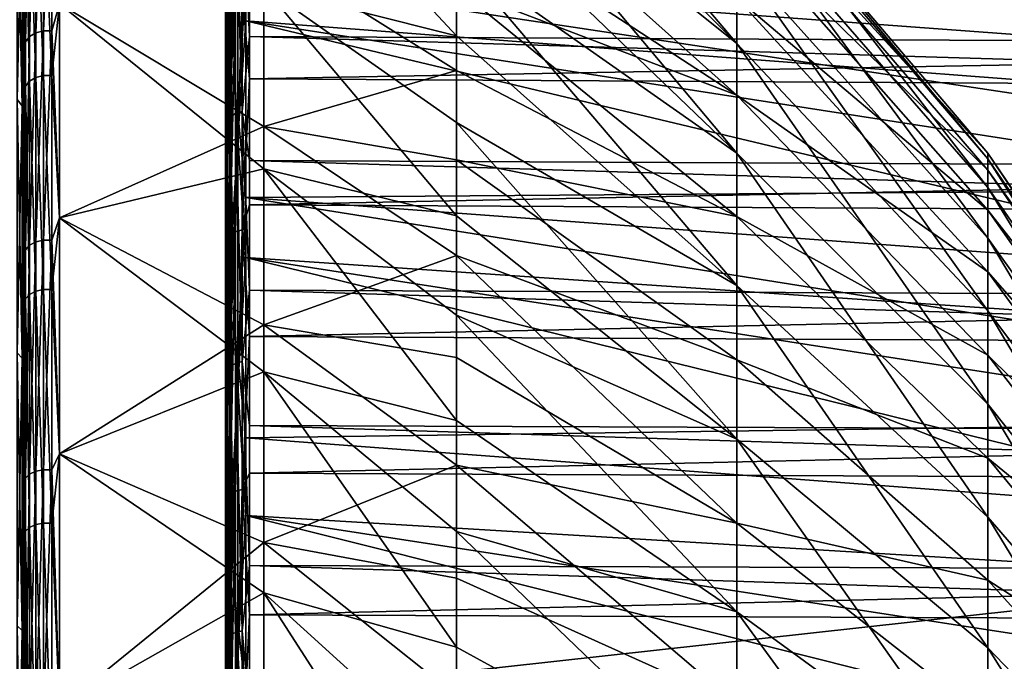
# Model space of a CAD drawing. Header units: metres. Extents: x -147 to 182, y -23 to 81.
# Tile 202 of 212: x 136.96 to 145.27, y 9.97 to 15.38. Entities that reach past the tile are written whole.
import ezdxf

# ---------------------------------------------------------------- set-up
doc = ezdxf.new("R2010")
doc.units = ezdxf.units.M
doc.layers.add('solid_ORA153_SW0001', color=7, linetype='CONTINUOUS')

msp = doc.modelspace()

# ---------------------------------------------------------------- linework, layer by layer
at = {"layer": 'solid_ORA153_SW0001'}
for points in [[(143.011002, 15.177731, -7.077492), (140.647751, 17.551817, -7.223022), (140.647751, 17.965664, -6.121536)], [(143.011002, 15.177731, -7.077492), (140.647751, 17.965664, -6.121536), (143.011002, 15.89675, -5.26761)], [(143.011002, 15.177731, -7.077492), (140.647751, 17.070509, -8.296746), (140.647751, 17.551817, -7.223022)], [(138.804688, 16.269583, 15.423388), (138.872162, 17.156389, 14.395925), (138.872162, 15.369121, 16.290319)], [(138.872162, 17.156389, 14.395925), (150.584579, 15.345614, 13.966923), (150.584579, 14.473992, 14.868303)], [(138.872162, 15.369121, 16.290319), (138.872162, 17.156389, 14.395925), (150.584579, 14.473992, 14.868303)], [(138.872162, 17.156389, 14.395925), (150.584579, 16.160673, 13.015208), (150.584579, 15.345614, 13.966923)], [(143.011002, 14.253457, -8.791663), (140.647751, 16.523594, -9.338584), (140.647751, 17.070509, -8.296746)], [(143.011002, 14.253457, -8.791663), (140.647751, 17.070509, -8.296746), (143.011002, 15.177731, -7.077492)], [(140.647751, 15.241589, -11.310716), (139.022964, 15.652446, -12.804862), (139.022964, 16.987717, -10.97183)], [(140.647751, 15.913172, -10.344529), (140.647751, 15.241589, -11.310716), (139.022964, 16.987717, -10.97183)], [(137.165878, 16.857868, 13.103252), (137.100327, 16.839174, 13.088722), (137.100327, 15.267821, 14.891813)], [(137.165878, 15.28477, 14.908344), (137.165878, 16.857868, 13.103252), (137.100327, 15.267821, 14.891813)], [(137.23558, 16.857666, 13.103095), (137.165878, 16.857868, 13.103252), (137.165878, 15.28477, 14.908344)], [(137.23558, 15.284587, 14.908165), (137.23558, 16.857666, 13.103095), (137.165878, 15.28477, 14.908344)], [(137.23558, 15.284587, 14.908165), (137.300888, 15.512724, 14.6355), (137.23558, 16.857666, 13.103095)], [(138.700012, 15.103008, -17.07803), (138.700012, 15.011426, -16.886431), (138.699997, 16.895746, -15.000941)], [(138.712677, 14.971362, -16.828329), (138.699997, 16.895746, -15.000941), (138.700012, 15.011426, -16.886431)], [(138.699997, 16.085299, -16.156208), (138.700012, 15.103008, -17.07803), (138.699997, 16.895746, -15.000941)], [(138.712677, 16.848783, -14.94834), (138.699997, 16.895746, -15.000941), (138.712677, 14.971362, -16.828329)], [(137.046875, 16.803856, 13.061271), (137.012024, 16.756203, 13.02423), (137.012024, 15.192592, 14.818436)], [(137.046875, 15.235799, 14.860579), (137.046875, 16.803856, 13.061271), (137.012024, 15.192592, 14.818436)], [(137.100327, 16.839174, 13.088722), (137.046875, 16.803856, 13.061271), (137.046875, 15.235799, 14.860579)], [(137.100327, 15.267821, 14.891813), (137.100327, 16.839174, 13.088722), (137.046875, 15.235799, 14.860579)], [(138.712677, 16.848783, -14.94834), (138.712677, 14.971362, -16.828329), (138.749115, 16.802984, -14.907709)], [(138.712677, 14.971362, -16.828329), (138.749115, 14.930668, -16.782587), (138.749115, 16.802984, -14.907709)], [(138.749115, 16.802984, -14.907709), (138.749115, 14.930668, -16.782587), (138.804703, 16.462246, -15.217567)], [(143.011002, 14.740533, 7.948025), (140.647751, 16.855499, 8.725278), (140.647751, 16.282442, 9.752968)], [(143.011002, 15.563572, 6.183012), (140.647751, 16.855499, 8.725278), (143.011002, 14.740533, 7.948025)], [(137.012024, 15.192592, 14.818436), (137.012024, 16.756203, 13.02423), (137, 15.387129, 14.516978)], [(143.011002, 16.739689, 0.487075), (145.129608, 14.252804, 0.414714), (145.129608, 14.204576, -1.242739)], [(143.011002, 16.739689, 0.487075), (143.011002, 16.569954, 2.427141), (145.129608, 14.252804, 0.414714)], [(143.011002, 16.683046, -1.459577), (143.011002, 16.739689, 0.487075), (145.129608, 14.204576, -1.242739)], [(136.985397, 14.650696, -17.460018), (136.94281, 14.704527, -17.524174), (136.94281, 16.639532, -15.698589)], [(136.985397, 16.578617, -15.641119), (136.985397, 14.650696, -17.460018), (136.94281, 16.639532, -15.698589)], [(136.985397, 16.578617, 15.641119), (136.94281, 16.639532, 15.698589), (136.94281, 14.704527, 17.524174)], [(143.011002, 16.683046, -1.459577), (145.129608, 14.204576, -1.242739), (145.129608, 13.964257, -2.883387)], [(143.011002, 16.400795, -3.386492), (143.011002, 16.683046, -1.459577), (145.129608, 13.964257, -2.883387)], [(136.985397, 14.650696, 17.460018), (136.985397, 16.578617, 15.641119), (136.94281, 14.704527, 17.524174)], [(136.985397, 14.650696, 17.460018), (137, 16.502768, 15.586806), (136.985397, 16.578617, 15.641119)], [(136.985397, 16.578617, -15.641119), (137, 15.567364, -16.521111), (136.985397, 14.650696, -17.460018)], [(137.165878, 16.525955, -13.519458), (137.165878, 14.908344, -15.28477), (137.100327, 16.507629, -13.504467)], [(137.23558, 14.908165, -15.284587), (137.165878, 14.908344, -15.28477), (137.165878, 16.525955, -13.519458)], [(137.23558, 16.525757, -13.519296), (137.23558, 14.908165, -15.284587), (137.165878, 16.525955, -13.519458)], [(137.23558, 16.525757, -13.519296), (137.300888, 15.512724, -14.6355), (137.23558, 14.908165, -15.284587)], [(138.783249, 16.505268, -15.961404), (138.839523, 16.525581, -15.981049), (138.839539, 14.605106, -17.753298)], [(138.839523, 16.525581, -15.981049), (138.901749, 16.226297, -16.298042), (138.901749, 15.235347, -17.227974)], [(138.839539, 14.605106, -17.753298), (138.839523, 16.525581, -15.981049), (138.901749, 15.235347, -17.227974)], [(143.011002, 16.569954, 2.427141), (145.129608, 14.108286, 2.06656), (145.129608, 14.252804, 0.414714)], [(143.011002, 16.569954, 2.427141), (143.011002, 16.17614, 4.334384), (145.129608, 14.108286, 2.06656)], [(136.985397, 14.650696, 17.460018), (137, 15.567767, 16.520731), (137, 16.502768, 15.586806)], [(137.046875, 16.473007, -13.476143), (137.046875, 14.860579, -15.235799), (137.012024, 16.426291, -13.437925)], [(137.100327, 16.507629, -13.504467), (137.100327, 14.891813, -15.267821), (137.046875, 16.473007, -13.476143)], [(137.100327, 14.891813, -15.267821), (137.046875, 14.860579, -15.235799), (137.046875, 16.473007, -13.476143)], [(137.165878, 14.908344, -15.28477), (137.100327, 14.891813, -15.267821), (137.100327, 16.507629, -13.504467)], [(138.709839, 16.433077, -15.891592), (138.738541, 16.473379, -15.930566), (138.738541, 14.55897, -17.697218)], [(138.738541, 16.473379, -15.930566), (138.783249, 16.505268, -15.961404), (138.783249, 14.587153, -17.731476)], [(138.738541, 14.55897, -17.697218), (138.738541, 16.473379, -15.930566), (138.783249, 14.587153, -17.731476)], [(138.749115, 14.930668, -16.782587), (138.804703, 14.594474, -17.017086), (138.804703, 16.462246, -15.217567)], [(138.783249, 14.587153, -17.731476), (138.783249, 16.505268, -15.961404), (138.839539, 14.605106, -17.753298)], [(138.804703, 16.462246, -15.217567), (138.804703, 14.594474, -17.017086), (138.872177, 15.734789, -15.937392)], [(143.011002, 14.253457, -8.791663), (140.647751, 15.913172, -10.344529), (140.647751, 16.523594, -9.338584)], [(137.012024, 16.426291, -13.437925), (137.012024, 14.818436, -15.192592), (137, 15.387138, -14.516969)], [(137.046875, 14.860579, -15.235799), (137.012024, 14.818436, -15.192592), (137.012024, 16.426291, -13.437925)], [(138.709839, 14.523352, -17.653921), (138.699997, 16.085299, -16.156208), (138.709839, 16.433077, -15.891592)], [(138.709839, 14.523352, -17.653921), (138.709839, 16.433077, -15.891592), (138.738541, 14.55897, -17.697218)], [(143.011002, 16.400795, -3.386492), (145.129608, 13.964257, -2.883387), (145.129608, 13.535095, -4.485042)], [(143.011002, 15.89675, -5.26761), (143.011002, 16.400795, -3.386492), (145.129608, 13.535095, -4.485042)], [(143.011002, 14.740533, 7.948025), (140.647751, 16.282442, 9.752968), (140.647751, 15.646806, 10.743174)], [(138.7491, 15.510242, 16.24847), (138.804688, 16.269583, 15.423388), (138.804688, 14.37933, 17.199276)], [(138.804688, 14.37933, 17.199276), (138.804688, 16.269583, 15.423388), (138.872162, 15.369121, 16.290319)], [(138.901749, 16.226297, -16.298042), (180.235641, 15.992654, -16.021612), (180.235641, 15.019085, -16.937651)], [(138.901749, 15.235347, -17.227974), (138.901749, 16.226297, -16.298042), (180.235641, 15.019085, -16.937651)], [(143.011002, 16.17614, 4.334384), (145.129608, 13.772978, 3.690458), (145.129608, 14.108286, 2.06656)], [(143.011002, 16.17614, 4.334384), (143.011002, 15.563572, 6.183012), (145.129608, 13.772978, 3.690458)], [(138.709839, 14.523352, -17.653921), (138.700012, 15.103008, -17.07803), (138.699997, 16.085299, -16.156208)], [(137.300888, 15.512724, 14.6355), (139.022964, 14.476866, 14.120337), (139.022964, 15.966814, 12.410656)], [(140.647751, 14.951032, 11.692089), (139.022964, 15.966814, 12.410656), (139.022964, 14.476866, 14.120337)], [(140.647751, 14.951032, 11.692089), (140.647751, 15.646806, 10.743174), (139.022964, 15.966814, 12.410656)], [(138.839523, 15.621974, 16.865438), (138.901733, 14.880055, 17.53577), (138.901733, 15.889805, 16.626286)], [(138.901733, 15.889805, 16.626286), (138.901733, 14.880055, 17.53577), (180.235626, 15.636206, 16.369717)], [(143.011002, 13.136431, -10.386943), (140.647751, 15.241589, -11.310716), (140.647751, 15.913172, -10.344529)], [(143.011002, 13.136431, -10.386943), (140.647751, 15.913172, -10.344529), (143.011002, 14.253457, -8.791663)], [(143.011002, 15.89675, -5.26761), (145.129608, 13.535095, -4.485042), (145.129608, 12.922894, -6.026044)], [(143.011002, 15.177731, -7.077492), (143.011002, 15.89675, -5.26761), (145.129608, 12.922894, -6.026044)], [(138.699997, 14.750838, 17.383125), (138.699997, 15.751819, 16.481518), (138.699997, 15.602091, 16.342262)], [(138.709824, 15.534528, 16.771032), (138.699997, 15.751819, 16.481518), (138.699997, 14.750838, 17.383125)], [(138.804703, 14.594474, -17.017086), (138.872177, 13.878116, -17.577881), (138.872177, 15.734789, -15.937392)], [(138.872177, 15.734789, -15.937392), (150.584595, 14.867983, -14.474299), (150.584595, 15.715028, -13.549912)], [(138.872177, 15.734789, -15.937392), (150.584595, 13.967257, -15.345295), (150.584595, 14.867983, -14.474299)], [(138.872177, 15.734789, -15.937392), (138.872177, 13.878116, -17.577881), (150.584595, 13.967257, -15.345295)], [(137.300888, 15.512724, -14.6355), (139.022964, 15.652446, -12.804862), (139.022964, 14.120337, -14.476866)], [(138.783234, 13.590241, 18.506647), (138.839523, 13.606968, 18.529423), (138.839523, 15.621974, 16.865438)], [(138.783234, 15.602771, 16.844707), (138.783234, 13.590241, 18.506647), (138.839523, 15.621974, 16.865438)], [(138.839523, 15.621974, 16.865438), (138.839523, 13.606968, 18.529423), (138.901733, 14.880055, 17.53577)], [(138.901733, 14.880055, 17.53577), (180.235626, 14.642715, 17.264109), (180.235626, 15.636206, 16.369717)], [(140.647751, 13.72549, -13.109128), (139.022964, 14.120337, -14.476866), (139.022964, 15.652446, -12.804862)], [(140.647751, 14.511426, -12.233431), (140.647751, 13.72549, -13.109128), (139.022964, 15.652446, -12.804862)], [(140.647751, 15.241589, -11.310716), (140.647751, 14.511426, -12.233431), (139.022964, 15.652446, -12.804862)], [(143.011002, 13.718153, 9.605555), (140.647751, 15.646806, 10.743174), (140.647751, 14.951032, 11.692089)], [(143.011002, 14.740533, 7.948025), (140.647751, 15.646806, 10.743174), (143.011002, 13.718153, 9.605555)], [(136.985397, 14.650696, 17.460018), (137, 14.579867, 17.398777), (137, 15.567767, 16.520731)], [(136.985397, 14.650696, -17.460018), (137, 15.567364, -16.521111), (137, 14.579436, -17.399137)], [(137, 15.387129, 14.516978), (137, 15.567767, 16.520731), (137, 14.579867, 17.398777)], [(137, 15.387138, -14.516969), (137, 14.579436, -17.399137), (137, 15.567364, -16.521111)], [(138.699997, 14.750838, 17.383125), (138.699997, 15.602091, 16.342262), (138.699997, 13.568814, 18.066048)], [(138.712662, 15.552516, 16.292757), (138.699997, 13.568814, 18.066048), (138.699997, 15.602091, 16.342262)], [(138.712662, 13.525807, 18.010754), (138.699997, 13.568814, 18.066048), (138.712662, 15.552516, 16.292757)], [(138.709824, 15.534528, 16.771032), (138.699997, 14.750838, 17.383125), (138.699997, 13.698431, 18.223976)], [(138.709824, 15.534528, 16.771032), (138.699997, 13.698431, 18.223976), (138.709824, 13.530801, 18.425703)], [(138.709824, 13.530801, 18.425703), (138.738525, 13.563985, 18.470892), (138.738525, 15.572626, 16.812162)], [(138.709824, 15.534528, 16.771032), (138.709824, 13.530801, 18.425703), (138.738525, 15.572626, 16.812162)], [(138.712662, 15.552516, 16.292757), (138.7491, 15.510242, 16.24847), (138.7491, 13.489041, 17.961798)], [(138.712662, 13.525807, 18.010754), (138.712662, 15.552516, 16.292757), (138.7491, 13.489041, 17.961798)], [(138.738525, 13.563985, 18.470892), (138.783234, 13.590241, 18.506647), (138.783234, 15.602771, 16.844707)], [(138.738525, 15.572626, 16.812162), (138.738525, 13.563985, 18.470892), (138.783234, 15.602771, 16.844707)], [(143.011002, 15.563572, 6.183012), (145.129608, 13.251413, 5.26445), (145.129608, 13.772978, 3.690458)], [(143.011002, 15.563572, 6.183012), (143.011002, 14.740533, 7.948025), (145.129608, 13.251413, 5.26445)], [(137.23558, 15.284587, 14.908165), (137.300888, 13.708755, 16.337458), (137.300888, 15.512724, 14.6355)], [(137.23558, 14.908165, -15.284587), (137.300888, 15.512724, -14.6355), (137.300888, 13.708755, -16.337458)], [(137.300888, 15.512724, 14.6355), (137.300888, 13.708755, 16.337458), (139.022964, 14.476866, 14.120337)], [(137.300888, 13.708755, -16.337458), (137.300888, 15.512724, -14.6355), (139.022964, 14.120337, -14.476866)], [(138.7491, 13.489041, 17.961798), (138.7491, 15.510242, 16.24847), (138.804688, 14.37933, 17.199276)], [(137, 15.387138, -14.516969), (137, 13.597731, -16.205187), (137, 14.579436, -17.399137)], [(137.012024, 14.818436, -15.192592), (137, 13.597731, -16.205187), (137, 15.387138, -14.516969)], [(137, 13.597743, 16.205175), (137, 15.387129, 14.516978), (137, 14.579867, 17.398777)], [(137.012024, 15.192592, 14.818436), (137, 15.387129, 14.516978), (137, 13.597743, 16.205175)], [(138.804688, 14.37933, 17.199276), (138.872162, 15.369121, 16.290319), (138.872162, 13.37401, 17.964417)], [(138.872162, 15.369121, 16.290319), (150.584579, 13.550114, 15.714878), (150.584579, 12.576471, 16.504398)], [(138.872162, 13.37401, 17.964417), (138.872162, 15.369121, 16.290319), (150.584579, 12.576471, 16.504398)], [(138.872162, 15.369121, 16.290319), (150.584579, 14.473992, 14.868303), (150.584579, 13.550114, 15.714878)], [(137.165878, 15.28477, 14.908344), (137.100327, 15.267821, 14.891813), (137.100327, 13.504467, 16.507629)], [(137.165878, 13.519458, 16.525955), (137.165878, 15.28477, 14.908344), (137.100327, 13.504467, 16.507629)], [(137.23558, 15.284587, 14.908165), (137.165878, 15.28477, 14.908344), (137.165878, 13.519458, 16.525955)], [(137.23558, 13.519296, 16.525757), (137.23558, 15.284587, 14.908165), (137.165878, 13.519458, 16.525955)], [(137.23558, 13.519296, 16.525757), (137.300888, 13.708755, 16.337458), (137.23558, 15.284587, 14.908165)], [(137.046875, 15.235799, 14.860579), (137.012024, 15.192592, 14.818436), (137.012024, 13.437925, 16.426291)], [(137.046875, 13.476143, 16.473007), (137.046875, 15.235799, 14.860579), (137.012024, 13.437925, 16.426291)], [(137.100327, 15.267821, 14.891813), (137.046875, 15.235799, 14.860579), (137.046875, 13.476143, 16.473007)], [(137.100327, 13.504467, 16.507629), (137.100327, 15.267821, 14.891813), (137.046875, 13.476143, 16.473007)], [(138.839539, 14.605106, -17.753298), (138.901749, 15.235347, -17.227974), (138.901749, 14.191201, -18.097754)], [(138.901749, 15.235347, -17.227974), (180.235641, 15.019085, -16.937651), (180.235641, 13.993144, -17.794628)], [(138.901749, 14.191201, -18.097754), (138.901749, 15.235347, -17.227974), (180.235641, 13.993144, -17.794628)], [(143.011002, 13.136431, -10.386943), (140.647751, 14.511426, -12.233431), (140.647751, 15.241589, -11.310716)], [(137.012024, 13.437925, 16.426291), (137.012024, 15.192592, 14.818436), (137, 13.597743, 16.205175)], [(143.011002, 15.177731, -7.077492), (145.129608, 12.922894, -6.026044), (145.129608, 12.135933, -7.485555)], [(143.011002, 14.253457, -8.791663), (143.011002, 15.177731, -7.077492), (145.129608, 12.135933, -7.485555)], [(138.700012, 15.103008, -17.07803), (138.700012, 14.067965, -17.940241), (138.700012, 15.011426, -16.886431)], [(138.709839, 14.523352, -17.653921), (138.700012, 14.067965, -17.940241), (138.700012, 15.103008, -17.07803)], [(138.700012, 12.983768, -18.739841), (138.700012, 12.918114, -18.536903), (138.700012, 15.011426, -16.886431)], [(138.712677, 12.885631, -18.474167), (138.700012, 15.011426, -16.886431), (138.700012, 12.918114, -18.536903)], [(138.700012, 14.067965, -17.940241), (138.700012, 12.983768, -18.739841), (138.700012, 15.011426, -16.886431)], [(138.712677, 14.971362, -16.828329), (138.700012, 15.011426, -16.886431), (138.712677, 12.885631, -18.474167)], [(138.712677, 14.971362, -16.828329), (138.712677, 12.885631, -18.474167), (138.749115, 14.930668, -16.782587)], [(140.647751, 14.197796, 12.596066), (140.647751, 14.951032, 11.692089), (139.022964, 14.476866, 14.120337)], [(143.011002, 13.718153, 9.605555), (140.647751, 14.951032, 11.692089), (140.647751, 14.197796, 12.596066)], [(137.100327, 14.891813, -15.267821), (137.100327, 13.088722, -16.839174), (137.046875, 14.860579, -15.235799)], [(137.165878, 14.908344, -15.28477), (137.165878, 13.103252, -16.857868), (137.100327, 14.891813, -15.267821)], [(137.165878, 13.103252, -16.857868), (137.100327, 13.088722, -16.839174), (137.100327, 14.891813, -15.267821)], [(137.23558, 13.103095, -16.857666), (137.165878, 13.103252, -16.857868), (137.165878, 14.908344, -15.28477)], [(137.23558, 14.908165, -15.284587), (137.23558, 13.103095, -16.857666), (137.165878, 14.908344, -15.28477)], [(137.23558, 14.908165, -15.284587), (137.300888, 13.708755, -16.337458), (137.23558, 13.103095, -16.857666)], [(138.712677, 12.885631, -18.474167), (138.749115, 12.850605, -18.42395), (138.749115, 14.930668, -16.782587)], [(138.749115, 14.930668, -16.782587), (138.749115, 12.850605, -18.42395), (138.804703, 14.594474, -17.017086)], [(138.839523, 13.606968, 18.529423), (138.901733, 13.818351, 18.384027), (138.901733, 14.880055, 17.53577)], [(138.901733, 14.880055, 17.53577), (138.901733, 13.818351, 18.384027), (180.235626, 14.642715, 17.264109)], [(137.012024, 14.818436, -15.192592), (137.012024, 13.02423, -16.756203), (137, 13.597731, -16.205187)], [(137.046875, 14.860579, -15.235799), (137.046875, 13.061271, -16.803856), (137.012024, 14.818436, -15.192592)], [(137.046875, 13.061271, -16.803856), (137.012024, 13.02423, -16.756203), (137.012024, 14.818436, -15.192592)], [(137.100327, 13.088722, -16.839174), (137.046875, 13.061271, -16.803856), (137.046875, 14.860579, -15.235799)], [(136.985397, 12.524649, -19.042803), (136.94281, 12.570668, -19.112772), (136.94281, 14.704527, -17.524174)], [(136.985397, 14.650696, -17.460018), (136.985397, 12.524649, -19.042803), (136.94281, 14.704527, -17.524174)], [(136.985397, 14.650696, 17.460018), (136.94281, 14.704527, 17.524174), (136.94281, 12.570668, 19.112772)], [(138.699997, 13.698431, 18.223976), (138.699997, 14.750838, 17.383125), (138.699997, 13.568814, 18.066048)], [(143.011002, 14.740533, 7.948025), (145.129608, 12.550647, 6.767249), (145.129608, 13.251413, 5.26445)], [(143.011002, 14.740533, 7.948025), (143.011002, 13.718153, 9.605555), (145.129608, 12.550647, 6.767249)], [(136.985397, 12.524649, 19.042803), (136.985397, 14.650696, 17.460018), (136.94281, 12.570668, 19.112772)], [(136.985397, 12.524649, 19.042803), (137, 14.579867, 17.398777), (136.985397, 14.650696, 17.460018)], [(136.985397, 14.650696, -17.460018), (137, 14.579436, -17.399137), (137, 13.542096, -18.218166)], [(136.985397, 14.650696, -17.460018), (137, 13.542096, -18.218166), (136.985397, 12.524649, -19.042803)], [(138.901733, 13.818351, 18.384027), (180.235626, 13.598163, 18.098303), (180.235626, 14.642715, 17.264109)], [(136.985397, 12.524649, 19.042803), (137, 13.542547, 18.217831), (137, 14.579867, 17.398777)], [(137, 13.597743, 16.205175), (137, 14.579867, 17.398777), (137, 13.542547, 18.217831)], [(137, 13.597731, -16.205187), (137, 13.542096, -18.218166), (137, 14.579436, -17.399137)], [(138.709839, 14.523352, -17.653921), (138.738541, 14.55897, -17.697218), (138.738541, 12.456431, -19.235188)], [(138.738541, 14.55897, -17.697218), (138.783249, 14.587153, -17.731476), (138.783249, 12.480545, -19.272421)], [(138.738541, 12.456431, -19.235188), (138.738541, 14.55897, -17.697218), (138.783249, 12.480545, -19.272421)], [(138.749115, 12.850605, -18.42395), (138.804703, 12.531362, -18.588837), (138.804703, 14.594474, -17.017086)], [(138.783249, 14.587153, -17.731476), (138.839539, 14.605106, -17.753298), (138.839539, 12.495905, -19.296141)], [(138.783249, 12.480545, -19.272421), (138.783249, 14.587153, -17.731476), (138.839539, 12.495905, -19.296141)], [(138.804703, 14.594474, -17.017086), (138.804703, 12.531362, -18.588837), (138.872177, 13.878116, -17.577881)], [(138.839539, 14.605106, -17.753298), (138.901749, 14.191201, -18.097754), (138.901749, 13.097506, -18.904345)], [(138.839539, 12.495905, -19.296141), (138.839539, 14.605106, -17.753298), (138.901749, 13.097506, -18.904345)], [(137.300888, 13.708755, 16.337458), (139.022964, 12.804862, 15.652446), (139.022964, 14.476866, 14.120337)], [(138.709839, 12.425958, -19.188128), (138.700012, 14.067965, -17.940241), (138.709839, 14.523352, -17.653921)], [(138.709839, 12.425958, -19.188128), (138.709839, 14.523352, -17.653921), (138.738541, 12.456431, -19.235188)], [(140.647751, 13.389992, 13.451632), (139.022964, 14.476866, 14.120337), (139.022964, 12.804862, 15.652446)], [(140.647751, 13.389992, 13.451632), (140.647751, 14.197796, 12.596066), (139.022964, 14.476866, 14.120337)], [(143.011002, 11.841757, -11.841757), (140.647751, 13.72549, -13.109128), (140.647751, 14.511426, -12.233431)], [(143.011002, 11.841757, -11.841757), (140.647751, 14.511426, -12.233431), (143.011002, 13.136431, -10.386943)], [(138.7491, 13.489041, 17.961798), (138.804688, 14.37933, 17.199276), (138.804688, 12.296616, 18.744959)], [(138.804688, 12.296616, 18.744959), (138.804688, 14.37933, 17.199276), (138.872162, 13.37401, 17.964417)], [(143.011002, 14.253457, -8.791663), (145.129608, 12.135933, -7.485555), (145.129608, 11.184855, -8.843836)], [(143.011002, 13.136431, -10.386943), (143.011002, 14.253457, -8.791663), (145.129608, 11.184855, -8.843836)], [(145.129608, 14.252804, 0.414714), (146.966156, 11.551097, 0.336103), (146.966156, 11.512012, -1.007171)], [(145.129608, 14.252804, 0.414714), (145.129608, 14.108286, 2.06656), (146.966156, 11.551097, 0.336103)], [(145.129608, 14.204576, -1.242739), (145.129608, 14.252804, 0.414714), (146.966156, 11.512012, -1.007171)], [(145.129608, 14.204576, -1.242739), (146.966156, 11.512012, -1.007171), (146.966156, 11.317246, -2.336823)], [(145.129608, 13.964257, -2.883387), (145.129608, 14.204576, -1.242739), (146.966156, 11.317246, -2.336823)], [(137.300888, 13.708755, -16.337458), (139.022964, 14.120337, -14.476866), (139.022964, 12.410656, -15.966814)], [(138.901749, 14.191201, -18.097754), (180.235641, 13.993144, -17.794628), (180.235641, 12.918408, -18.589556)], [(138.901749, 13.097506, -18.904345), (138.901749, 14.191201, -18.097754), (180.235641, 12.918408, -18.589556)], [(140.647751, 11.998583, -14.7062), (139.022964, 12.410656, -15.966814), (139.022964, 14.120337, -14.476866)], [(140.647751, 12.886801, -13.934442), (140.647751, 11.998583, -14.7062), (139.022964, 14.120337, -14.476866)], [(140.647751, 13.72549, -13.109128), (140.647751, 12.886801, -13.934442), (139.022964, 14.120337, -14.476866)], [(143.011002, 12.510259, 11.133185), (140.647751, 14.197796, 12.596066), (140.647751, 13.389992, 13.451632)], [(143.011002, 13.718153, 9.605555), (140.647751, 14.197796, 12.596066), (143.011002, 12.510259, 11.133185)], [(138.709839, 12.425958, -19.188128), (138.700012, 12.983768, -18.739841), (138.700012, 14.067965, -17.940241)], [(145.129608, 14.108286, 2.06656), (146.966156, 11.433973, 1.67483), (146.966156, 11.551097, 0.336103)], [(145.129608, 14.108286, 2.06656), (145.129608, 13.772978, 3.690458), (146.966156, 11.433973, 1.67483)], [(138.872177, 13.878116, -17.577881), (150.584595, 13.014952, -16.160854), (150.584595, 13.967257, -15.345295)], [(145.129608, 13.964257, -2.883387), (146.966156, 11.317246, -2.336823), (146.966156, 10.969435, -3.634875)], [(145.129608, 13.535095, -4.485042), (145.129608, 13.964257, -2.883387), (146.966156, 10.969435, -3.634875)], [(138.804703, 12.531362, -18.588837), (138.872177, 11.851601, -19.00325), (138.872177, 13.878116, -17.577881)], [(138.872177, 13.878116, -17.577881), (150.584595, 12.01561, -16.917076), (150.584595, 13.014952, -16.160854)], [(138.872177, 13.878116, -17.577881), (138.872177, 11.851601, -19.00325), (150.584595, 12.01561, -16.917076)], [(138.839523, 13.606968, 18.529423), (138.901733, 12.708399, 19.168095), (138.901733, 13.818351, 18.384027)], [(138.901733, 13.818351, 18.384027), (138.901733, 12.708399, 19.168095), (180.235626, 13.598163, 18.098303)], [(137.23558, 13.519296, 16.525757), (137.300888, 11.719398, 17.81848), (137.300888, 13.708755, 16.337458)], [(137.23558, 13.103095, -16.857666), (137.300888, 13.708755, -16.337458), (137.300888, 11.719398, -17.81848)], [(137.300888, 13.708755, 16.337458), (137.300888, 11.719398, 17.81848), (139.022964, 12.804862, 15.652446)], [(137.300888, 11.719398, -17.81848), (137.300888, 13.708755, -16.337458), (139.022964, 12.410656, -15.966814)], [(143.011002, 11.841757, -11.841757), (140.647751, 12.886801, -13.934442), (140.647751, 13.72549, -13.109128)], [(143.011002, 13.718153, 9.605555), (145.129608, 11.680155, 8.178533), (145.129608, 12.550647, 6.767249)], [(143.011002, 13.718153, 9.605555), (143.011002, 12.510259, 11.133185), (145.129608, 11.680155, 8.178533)], [(145.129608, 13.772978, 3.690458), (146.966156, 11.162225, 2.990909), (146.966156, 11.433973, 1.67483)], [(145.129608, 13.772978, 3.690458), (145.129608, 13.251413, 5.26445), (146.966156, 11.162225, 2.990909)], [(138.699997, 12.59813, 19.001245), (138.699997, 13.698431, 18.223976), (138.699997, 13.568814, 18.066048)], [(138.709824, 13.530801, 18.425703), (138.699997, 13.698431, 18.223976), (138.699997, 12.59813, 19.001245)], [(136.985397, 12.524649, 19.042803), (137, 12.459472, 18.975021), (137, 13.542547, 18.217831)], [(136.985397, 12.524649, -19.042803), (137, 13.542096, -18.218166), (137, 12.45901, -18.975325)], [(137, 13.597743, 16.205175), (137, 13.542547, 18.217831), (137, 12.459472, 18.975021)], [(137, 11.624514, 17.674192), (137, 13.597743, 16.205175), (137, 12.459472, 18.975021)], [(137.012024, 13.437925, 16.426291), (137, 13.597743, 16.205175), (137, 11.624514, 17.674192)], [(137, 13.597731, -16.205187), (137, 11.624531, -17.674181), (137, 13.542096, -18.218166)], [(137.012024, 13.02423, -16.756203), (137, 11.624531, -17.674181), (137, 13.597731, -16.205187)], [(137, 11.624531, -17.674181), (137, 12.45901, -18.975325), (137, 13.542096, -18.218166)], [(138.699997, 12.59813, 19.001245), (138.699997, 13.568814, 18.066048), (138.699997, 11.346619, 19.538401)], [(138.712662, 13.525807, 18.010754), (138.699997, 11.346619, 19.538401), (138.699997, 13.568814, 18.066048)], [(138.709824, 11.35223, 19.842278), (138.738525, 11.380072, 19.89094), (138.738525, 13.563985, 18.470892)], [(138.709824, 13.530801, 18.425703), (138.709824, 11.35223, 19.842278), (138.738525, 13.563985, 18.470892)], [(138.738525, 11.380072, 19.89094), (138.783234, 11.402101, 19.929443), (138.783234, 13.590241, 18.506647)], [(138.738525, 13.563985, 18.470892), (138.738525, 11.380072, 19.89094), (138.783234, 13.590241, 18.506647)], [(138.783234, 11.402101, 19.929443), (138.839508, 11.416134, 19.953972), (138.839523, 13.606968, 18.529423)], [(138.783234, 13.590241, 18.506647), (138.783234, 11.402101, 19.929443), (138.839523, 13.606968, 18.529423)], [(138.839523, 13.606968, 18.529423), (138.839508, 11.416134, 19.953972), (138.901733, 12.708399, 19.168095)], [(138.901733, 12.708399, 19.168095), (180.235626, 12.506194, 18.869385), (180.235626, 13.598163, 18.098303)], [(137.046875, 13.476143, 16.473007), (137.012024, 13.437925, 16.426291), (137.012024, 11.514269, 17.827576)], [(137.046875, 11.547016, 17.878277), (137.046875, 13.476143, 16.473007), (137.012024, 11.514269, 17.827576)], [(137.100327, 13.504467, 16.507629), (137.046875, 13.476143, 16.473007), (137.046875, 11.547016, 17.878277)], [(137.100327, 11.571285, 17.915854), (137.100327, 13.504467, 16.507629), (137.046875, 11.547016, 17.878277)], [(137.165878, 13.519458, 16.525955), (137.100327, 13.504467, 16.507629), (137.100327, 11.571285, 17.915854)], [(137.165878, 11.58413, 17.935741), (137.165878, 13.519458, 16.525955), (137.100327, 11.571285, 17.915854)], [(137.23558, 13.519296, 16.525757), (137.165878, 13.519458, 16.525955), (137.165878, 11.58413, 17.935741)], [(137.23558, 11.583991, 17.935526), (137.23558, 13.519296, 16.525757), (137.165878, 11.58413, 17.935741)], [(137.23558, 11.583991, 17.935526), (137.300888, 11.719398, 17.81848), (137.23558, 13.519296, 16.525757)], [(138.709824, 13.530801, 18.425703), (138.699997, 12.59813, 19.001245), (138.699997, 11.453847, 19.712172)], [(138.709824, 13.530801, 18.425703), (138.699997, 11.453847, 19.712172), (138.709824, 11.35223, 19.842278)], [(138.712662, 11.3109, 19.478148), (138.699997, 11.346619, 19.538401), (138.712662, 13.525807, 18.010754)], [(138.712662, 13.525807, 18.010754), (138.7491, 13.489041, 17.961798), (138.7491, 11.280155, 19.425203)], [(138.712662, 11.3109, 19.478148), (138.712662, 13.525807, 18.010754), (138.7491, 11.280155, 19.425203)], [(138.7491, 11.280155, 19.425203), (138.7491, 13.489041, 17.961798), (138.804688, 12.296616, 18.744959)], [(145.129608, 13.535095, -4.485042), (146.966156, 10.969435, -3.634875), (146.966156, 10.47328, -4.88377)], [(145.129608, 12.922894, -6.026044), (145.129608, 13.535095, -4.485042), (146.966156, 10.47328, -4.88377)], [(137.012024, 11.514269, 17.827576), (137.012024, 13.437925, 16.426291), (137, 11.624514, 17.674192)], [(138.804688, 12.296616, 18.744959), (138.872162, 13.37401, 17.964417), (138.872162, 11.198039, 19.395575)], [(138.872162, 13.37401, 17.964417), (150.584579, 11.556841, 17.233757), (150.584579, 10.495614, 17.899857)], [(138.872162, 11.198039, 19.395575), (138.872162, 13.37401, 17.964417), (150.584579, 10.495614, 17.899857)], [(138.872162, 13.37401, 17.964417), (150.584579, 12.576471, 16.504398), (150.584579, 11.556841, 17.233757)], [(140.647751, 12.530725, 14.255499), (140.647751, 13.389992, 13.451632), (139.022964, 12.804862, 15.652446)], [(143.011002, 11.133185, 12.510259), (140.647751, 13.389992, 13.451632), (140.647751, 12.530725, 14.255499)], [(143.011002, 12.510259, 11.133185), (140.647751, 13.389992, 13.451632), (143.011002, 11.133185, 12.510259)], [(145.129608, 13.251413, 5.26445), (146.966156, 10.739527, 4.266541), (146.966156, 11.162225, 2.990909)], [(145.129608, 13.251413, 5.26445), (145.129608, 12.550647, 6.767249), (146.966156, 10.739527, 4.266541)], [(143.011002, 13.136431, -10.386943), (145.129608, 11.184855, -8.843836), (145.129608, 10.08252, -10.08252)], [(143.011002, 11.841757, -11.841757), (143.011002, 13.136431, -10.386943), (145.129608, 10.08252, -10.08252)], [(137.046875, 13.061271, -16.803856), (137.046875, 11.097709, -18.160595), (137.012024, 13.02423, -16.756203)], [(137.100327, 13.088722, -16.839174), (137.100327, 11.121035, -18.198765), (137.046875, 13.061271, -16.803856)], [(137.100327, 11.121035, -18.198765), (137.046875, 11.097709, -18.160595), (137.046875, 13.061271, -16.803856)], [(137.165878, 13.103252, -16.857868), (137.165878, 11.13338, -18.218967), (137.100327, 13.088722, -16.839174)], [(137.165878, 11.13338, -18.218967), (137.100327, 11.121035, -18.198765), (137.100327, 13.088722, -16.839174)], [(137.23558, 11.133245, -18.218748), (137.165878, 11.13338, -18.218967), (137.165878, 13.103252, -16.857868)], [(137.23558, 13.103095, -16.857666), (137.23558, 11.133245, -18.218748), (137.165878, 13.103252, -16.857868)], [(137.23558, 13.103095, -16.857666), (137.300888, 11.719398, -17.81848), (137.23558, 11.133245, -18.218748)], [(138.839539, 12.495905, -19.296141), (138.901749, 13.097506, -18.904345), (138.901749, 11.958079, -19.644928)], [(138.901749, 13.097506, -18.904345), (180.235641, 12.918408, -18.589556), (180.235641, 11.798626, -19.319658)], [(138.901749, 11.958079, -19.644928), (138.901749, 13.097506, -18.904345), (180.235641, 11.798626, -19.319658)], [(137.012024, 13.02423, -16.756203), (137.012024, 11.066236, -18.109093), (137, 11.624531, -17.674181)], [(137.046875, 11.097709, -18.160595), (137.012024, 11.066236, -18.109093), (137.012024, 13.02423, -16.756203)], [(138.700012, 12.983768, -18.739841), (138.700012, 11.854319, -19.473957), (138.700012, 12.918114, -18.536903)], [(138.709839, 12.425958, -19.188128), (138.700012, 11.854319, -19.473957), (138.700012, 12.983768, -18.739841)], [(138.700012, 10.683405, -20.140125), (138.700012, 10.645062, -19.9293), (138.700012, 12.918114, -18.536903)], [(138.712677, 10.620607, -19.862955), (138.700012, 12.918114, -18.536903), (138.700012, 10.645062, -19.9293)], [(138.700012, 11.854319, -19.473957), (138.700012, 10.683405, -20.140125), (138.700012, 12.918114, -18.536903)], [(138.712677, 12.885631, -18.474167), (138.700012, 12.918114, -18.536903), (138.712677, 10.620607, -19.862955)], [(138.712677, 12.885631, -18.474167), (138.712677, 10.620607, -19.862955), (138.749115, 12.850605, -18.42395)], [(143.011002, 10.386943, -13.136431), (140.647751, 11.998583, -14.7062), (140.647751, 12.886801, -13.934442)], [(143.011002, 10.386943, -13.136431), (140.647751, 12.886801, -13.934442), (143.011002, 11.841757, -11.841757)], [(145.129608, 12.922894, -6.026044), (146.966156, 10.47328, -4.88377), (146.966156, 9.835492, -6.066622)], [(145.129608, 12.135933, -7.485555), (145.129608, 12.922894, -6.026044), (146.966156, 9.835492, -6.066622)], [(137.300888, 11.719398, 17.81848), (139.022964, 10.97183, 16.987717), (139.022964, 12.804862, 15.652446)], [(138.712677, 10.620607, -19.862955), (138.749115, 10.591739, -19.808964), (138.749115, 12.850605, -18.42395)], [(138.749115, 12.850605, -18.42395), (138.749115, 10.591739, -19.808964), (138.804703, 12.531362, -18.588837)], [(140.647751, 11.623296, 15.004576), (139.022964, 12.804862, 15.652446), (139.022964, 10.97183, 16.987717)], [(140.647751, 11.623296, 15.004576), (140.647751, 12.530725, 14.255499), (139.022964, 12.804862, 15.652446)], [(138.839508, 11.416134, 19.953972), (138.901733, 11.554075, 19.885237), (138.901733, 12.708399, 19.168095)], [(138.901733, 12.708399, 19.168095), (138.901733, 11.554075, 19.885237), (180.235626, 12.506194, 18.869385)], [(136.985397, 10.229227, -20.368065), (136.94281, 10.266812, -20.442904), (136.94281, 12.570668, -19.112772)], [(136.985397, 12.524649, -19.042803), (136.985397, 10.229227, -20.368065), (136.94281, 12.570668, -19.112772)], [(136.985397, 12.524649, 19.042803), (136.94281, 12.570668, 19.112772), (136.94281, 10.266812, 20.442904)], [(138.699997, 11.453847, 19.712172), (138.699997, 12.59813, 19.001245), (138.699997, 11.346619, 19.538401)], [(145.129608, 12.550647, 6.767249), (146.966156, 10.171595, 5.484475), (146.966156, 10.739527, 4.266541)], [(145.129608, 12.550647, 6.767249), (145.129608, 11.680155, 8.178533), (146.966156, 10.171595, 5.484475)], [(136.985397, 10.229227, 20.368065), (136.985397, 12.524649, 19.042803), (136.94281, 10.266812, 20.442904)], [(136.985397, 10.229227, 20.368065), (137, 12.459472, 18.975021), (136.985397, 12.524649, 19.042803)], [(136.985397, 12.524649, -19.042803), (137, 12.45901, -18.975325), (136.985397, 10.229227, -20.368065)], [(136.985397, 10.229227, 20.368065), (137, 10.171795, 20.293463), (137, 12.459472, 18.975021)], [(136.985397, 10.229227, -20.368065), (137, 12.45901, -18.975325), (137, 10.171328, -20.293695)], [(137, 11.624514, 17.674192), (137, 12.459472, 18.975021), (137, 10.171795, 20.293463)], [(137, 11.624531, -17.674181), (137, 10.171328, -20.293695), (137, 12.45901, -18.975325)], [(138.709839, 12.425958, -19.188128), (138.738541, 12.456431, -19.235188), (138.738541, 10.192932, -20.524601)], [(138.738541, 12.456431, -19.235188), (138.783249, 12.480545, -19.272421), (138.783249, 10.212664, -20.564331)], [(138.738541, 10.192932, -20.524601), (138.738541, 12.456431, -19.235188), (138.783249, 10.212664, -20.564331)], [(138.749115, 10.591739, -19.808964), (138.804703, 10.300522, -19.911783), (138.804703, 12.531362, -18.588837)], [(138.783249, 12.480545, -19.272421), (138.839539, 12.495905, -19.296141), (138.839539, 10.225232, -20.58964)], [(138.783249, 10.212664, -20.564331), (138.783249, 12.480545, -19.272421), (138.839539, 10.225232, -20.58964)], [(138.804703, 12.531362, -18.588837), (138.804703, 10.300522, -19.911783), (138.872177, 11.851601, -19.00325)], [(138.839539, 12.495905, -19.296141), (138.901749, 11.958079, -19.644928), (138.901749, 10.776901, -20.316919)], [(138.839539, 10.225232, -20.58964), (138.839539, 12.495905, -19.296141), (138.901749, 10.776901, -20.316919)], [(138.901733, 11.554075, 19.885237), (180.235626, 11.370616, 19.574669), (180.235626, 12.506194, 18.869385)], [(143.011002, 11.133185, 12.510259), (140.647751, 12.530725, 14.255499), (140.647751, 11.623296, 15.004576)], [(143.011002, 12.510259, 11.133185), (145.129608, 10.651708, 9.479215), (145.129608, 11.680155, 8.178533)], [(143.011002, 12.510259, 11.133185), (143.011002, 11.133185, 12.510259), (145.129608, 10.651708, 9.479215)], [(137.300888, 11.719398, -17.81848), (139.022964, 12.410656, -15.966814), (139.022964, 10.544905, -17.255972)], [(138.709839, 10.167995, -20.474388), (138.700012, 11.854319, -19.473957), (138.709839, 12.425958, -19.188128)], [(138.709839, 10.167995, -20.474388), (138.709839, 12.425958, -19.188128), (138.738541, 10.192932, -20.524601)], [(140.647751, 10.087393, -16.0774), (139.022964, 10.544905, -17.255972), (139.022964, 12.410656, -15.966814)], [(140.647751, 11.06425, -15.421435), (140.647751, 10.087393, -16.0774), (139.022964, 12.410656, -15.966814)], [(140.647751, 11.998583, -14.7062), (140.647751, 11.06425, -15.421435), (139.022964, 12.410656, -15.966814)], [(138.7491, 11.280155, 19.425203), (138.804688, 12.296616, 18.744959), (138.804688, 10.049316, 20.039747)], [(138.804688, 10.049316, 20.039747), (138.804688, 12.296616, 18.744959), (138.872162, 11.198039, 19.395575)], [(145.129608, 12.135933, -7.485555), (146.966156, 9.835492, -6.066622), (146.966156, 9.064696, -7.167432)], [(145.129608, 11.184855, -8.843836), (145.129608, 12.135933, -7.485555), (146.966156, 9.064696, -7.167432)], [(138.872177, 11.851601, -19.00325), (150.584595, 10.972271, -17.611687), (150.584595, 12.01561, -16.917076)], [(138.901749, 11.958079, -19.644928), (180.235641, 11.798626, -19.319658), (180.235641, 10.637701, -19.982393)], [(138.901749, 10.776901, -20.316919), (138.901749, 11.958079, -19.644928), (180.235641, 10.637701, -19.982393)], [(143.011002, 10.386943, -13.136431), (140.647751, 11.06425, -15.421435), (140.647751, 11.998583, -14.7062)], [(138.709839, 10.167995, -20.474388), (138.700012, 10.683405, -20.140125), (138.700012, 11.854319, -19.473957)], [(138.804703, 10.300522, -19.911783), (138.872177, 9.680044, -20.196056), (138.872177, 11.851601, -19.00325)], [(138.872177, 11.851601, -19.00325), (138.872177, 9.680044, -20.196056), (150.584595, 10.972271, -17.611687)], [(143.011002, 11.841757, -11.841757), (145.129608, 10.08252, -10.08252), (145.129608, 8.843836, -11.184855)], [(143.011002, 10.386943, -13.136431), (143.011002, 11.841757, -11.841757), (145.129608, 8.843836, -11.184855)], [(137.23558, 11.583991, 17.935526), (137.300888, 9.571556, 19.058537), (137.300888, 11.719398, 17.81848)], [(137.23558, 11.133245, -18.218748), (137.300888, 11.719398, -17.81848), (137.300888, 9.571556, -19.058537)], [(137.300888, 11.719398, 17.81848), (137.300888, 9.571556, 19.058537), (139.022964, 10.97183, 16.987717)], [(137.300888, 9.571556, -19.058537), (137.300888, 11.719398, -17.81848), (139.022964, 10.544905, -17.255972)], [(145.129608, 11.680155, 8.178533), (146.966156, 9.466109, 6.628241), (146.966156, 10.171595, 5.484475)], [(145.129608, 11.680155, 8.178533), (145.129608, 10.651708, 9.479215), (146.966156, 9.466109, 6.628241)], [(137, 11.624531, -17.674181), (137, 9.494033, -18.904224), (137, 10.171328, -20.293695)], [(137.012024, 11.066236, -18.109093), (137, 9.494033, -18.904224), (137, 11.624531, -17.674181)], [(137, 9.49405, 18.904215), (137, 11.624514, 17.674192), (137, 10.171795, 20.293463)], [(137.012024, 11.514269, 17.827576), (137, 11.624514, 17.674192), (137, 9.49405, 18.904215)], [(137.046875, 11.547016, 17.878277), (137.012024, 11.514269, 17.827576), (137.012024, 9.445815, 19.004669)], [(137.046875, 9.472679, 19.058718), (137.046875, 11.547016, 17.878277), (137.012024, 9.445815, 19.004669)], [(137.100327, 11.571285, 17.915854), (137.046875, 11.547016, 17.878277), (137.046875, 9.472679, 19.058718)], [(137.100327, 9.492588, 19.098776), (137.100327, 11.571285, 17.915854), (137.046875, 9.472679, 19.058718)], [(137.165878, 11.58413, 17.935741), (137.100327, 11.571285, 17.915854), (137.100327, 9.492588, 19.098776)], [(137.165878, 9.503126, 19.119978), (137.165878, 11.58413, 17.935741), (137.100327, 9.492588, 19.098776)], [(137.23558, 11.583991, 17.935526), (137.165878, 11.58413, 17.935741), (137.165878, 9.503126, 19.119978)], [(137.23558, 9.503012, 19.119747), (137.23558, 11.583991, 17.935526), (137.165878, 9.503126, 19.119978)], [(137.23558, 9.503012, 19.119747), (137.300888, 9.571556, 19.058537), (137.23558, 11.583991, 17.935526)], [(138.839508, 11.416134, 19.953972), (138.901733, 10.359408, 20.532948), (138.901733, 11.554075, 19.885237)], [(138.901733, 11.554075, 19.885237), (138.901733, 10.359408, 20.532948), (180.235626, 11.370616, 19.574669)], [(140.647751, 10.671195, 15.695983), (140.647751, 11.623296, 15.004576), (139.022964, 10.97183, 16.987717)], [(143.011002, 9.605555, 13.718153), (140.647751, 11.623296, 15.004576), (140.647751, 10.671195, 15.695983)], [(143.011002, 11.133185, 12.510259), (140.647751, 11.623296, 15.004576), (143.011002, 9.605555, 13.718153)], [(137.012024, 9.445815, 19.004669), (137.012024, 11.514269, 17.827576), (137, 9.49405, 18.904215)], [(138.699997, 10.269637, 20.354233), (138.699997, 11.453847, 19.712172), (138.699997, 11.346619, 19.538401)], [(138.709824, 11.35223, 19.842278), (138.699997, 11.453847, 19.712172), (138.699997, 10.269637, 20.354233)], [(138.709824, 9.026967, 21.002451), (138.738525, 9.049106, 21.053959), (138.738525, 11.380072, 19.89094)], [(138.709824, 11.35223, 19.842278), (138.709824, 9.026967, 21.002451), (138.738525, 11.380072, 19.89094)], [(138.738525, 9.049106, 21.053959), (138.783234, 9.066623, 21.094715), (138.783234, 11.402101, 19.929443)], [(138.738525, 11.380072, 19.89094), (138.738525, 9.049106, 21.053959), (138.783234, 11.402101, 19.929443)], [(138.783234, 9.066623, 21.094715), (138.839508, 9.077781, 21.120676), (138.839508, 11.416134, 19.953972)], [(138.783234, 11.402101, 19.929443), (138.783234, 9.066623, 21.094715), (138.839508, 11.416134, 19.953972)], [(138.839508, 11.416134, 19.953972), (138.839508, 9.077781, 21.120676), (138.901733, 10.359408, 20.532948)], [(138.709824, 11.35223, 19.842278), (138.699997, 10.269637, 20.354233), (138.699997, 9.049484, 20.925274)], [(138.709824, 11.35223, 19.842278), (138.699997, 9.049484, 20.925274), (138.709824, 9.026967, 21.002451)], [(138.699997, 10.269637, 20.354233), (138.699997, 11.346619, 19.538401), (138.699997, 8.966532, 20.738758)], [(138.712662, 11.3109, 19.478148), (138.699997, 8.966532, 20.738758), (138.699997, 11.346619, 19.538401)], [(138.712662, 8.938613, 20.674524), (138.699997, 8.966532, 20.738758), (138.712662, 11.3109, 19.478148)], [(138.712662, 11.3109, 19.478148), (138.7491, 11.280155, 19.425203), (138.7491, 8.914316, 20.618326)], [(138.712662, 8.938613, 20.674524), (138.712662, 11.3109, 19.478148), (138.7491, 8.914316, 20.618326)], [(138.901733, 10.359408, 20.532948), (180.235626, 10.195388, 20.211697), (180.235626, 11.370616, 19.574669)], [(138.7491, 8.914316, 20.618326), (138.7491, 11.280155, 19.425203), (138.804688, 10.049316, 20.039747)], [(137.165878, 11.13338, -18.218967), (137.165878, 9.023498, -19.350954), (137.100327, 11.121035, -18.198765)], [(137.23558, 9.02339, -19.350721), (137.165878, 9.023498, -19.350954), (137.165878, 11.13338, -18.218967)], [(137.23558, 11.133245, -18.218748), (137.23558, 9.02339, -19.350721), (137.165878, 11.13338, -18.218967)], [(137.23558, 11.133245, -18.218748), (137.300888, 9.571556, -19.058537), (137.23558, 9.02339, -19.350721)], [(138.804688, 10.049316, 20.039747), (138.872162, 11.198039, 19.395575), (138.872162, 8.870634, 20.564442)], [(138.872162, 11.198039, 19.395575), (150.584579, 9.395228, 18.501148), (150.584579, 8.261447, 19.034479)], [(138.872162, 8.870634, 20.564442), (138.872162, 11.198039, 19.395575), (150.584579, 8.261447, 19.034479)], [(138.872162, 11.198039, 19.395575), (150.584579, 10.495614, 17.899857), (150.584579, 9.395228, 18.501148)], [(143.011002, 11.133185, 12.510259), (145.129608, 9.479215, 10.651708), (145.129608, 10.651708, 9.479215)], [(143.011002, 11.133185, 12.510259), (143.011002, 9.605555, 13.718153), (145.129608, 9.479215, 10.651708)], [(145.129608, 11.184855, -8.843836), (146.966156, 9.064696, -7.167432), (146.966156, 8.171316, -8.171316)], [(145.129608, 10.08252, -10.08252), (145.129608, 11.184855, -8.843836), (146.966156, 8.171316, -8.171316)], [(137.012024, 11.066236, -18.109093), (137.012024, 8.969079, -19.234253), (137, 9.494033, -18.904224)], [(137.046875, 11.097709, -18.160595), (137.046875, 8.994587, -19.288956), (137.012024, 11.066236, -18.109093)], [(137.046875, 8.994587, -19.288956), (137.012024, 8.969079, -19.234253), (137.012024, 11.066236, -18.109093)], [(137.100327, 11.121035, -18.198765), (137.100327, 9.013493, -19.329496), (137.046875, 11.097709, -18.160595)], [(137.100327, 9.013493, -19.329496), (137.046875, 8.994587, -19.288956), (137.046875, 11.097709, -18.160595)], [(137.165878, 9.023498, -19.350954), (137.100327, 9.013493, -19.329496), (137.100327, 11.121035, -18.198765)], [(143.011002, 8.791663, -14.253457), (140.647751, 10.087393, -16.0774), (140.647751, 11.06425, -15.421435)], [(143.011002, 8.791663, -14.253457), (140.647751, 11.06425, -15.421435), (143.011002, 10.386943, -13.136431)], [(137.300888, 9.571556, 19.058537), (139.022964, 9.000821, 18.109356), (139.022964, 10.97183, 16.987717)], [(138.872177, 9.680044, -20.196056), (150.584595, 9.888666, -18.242165), (150.584595, 10.972271, -17.611687)], [(140.647751, 9.678081, 16.327065), (139.022964, 10.97183, 16.987717), (139.022964, 9.000821, 18.109356)], [(140.647751, 9.678081, 16.327065), (140.647751, 10.671195, 15.695983), (139.022964, 10.97183, 16.987717)], [(138.839539, 10.225232, -20.58964), (138.901749, 10.776901, -20.316919), (138.901749, 9.558095, -20.917974)], [(138.901749, 10.776901, -20.316919), (180.235641, 10.637701, -19.982393), (180.235641, 9.439681, -20.575449)], [(138.901749, 9.558095, -20.917974), (138.901749, 10.776901, -20.316919), (180.235641, 9.439681, -20.575449)], [(138.700012, 10.683405, -20.140125), (138.700012, 9.475204, -20.735968), (138.700012, 10.645062, -19.9293)], [(138.709839, 10.167995, -20.474388), (138.700012, 9.475204, -20.735968), (138.700012, 10.683405, -20.140125)], [(138.700012, 8.233981, -21.259384), (138.700012, 8.223912, -21.044277), (138.700012, 10.645062, -19.9293)], [(138.712677, 8.207809, -20.97537), (138.700012, 10.645062, -19.9293), (138.700012, 8.223912, -21.044277)], [(138.700012, 9.475204, -20.735968), (138.700012, 8.233981, -21.259384), (138.700012, 10.645062, -19.9293)], [(138.712677, 10.620607, -19.862955), (138.700012, 10.645062, -19.9293), (138.712677, 8.207809, -20.97537)], [(143.011002, 9.605555, 13.718153), (140.647751, 10.671195, 15.695983), (140.647751, 9.678081, 16.327065)], [(145.129608, 10.651708, 9.479215), (146.966156, 8.632611, 7.682372), (146.966156, 9.466109, 6.628241)], [(145.129608, 10.651708, 9.479215), (145.129608, 9.479215, 10.651708), (146.966156, 8.632611, 7.682372)], [(138.712677, 10.620607, -19.862955), (138.712677, 8.207809, -20.97537), (138.749115, 10.591739, -19.808964)], [(138.712677, 8.207809, -20.97537), (138.749115, 8.185499, -20.918356), (138.749115, 10.591739, -19.808964)], [(138.749115, 10.591739, -19.808964), (138.749115, 8.185499, -20.918356), (138.804703, 10.300522, -19.911783)], [(137.300888, 9.571556, -19.058537), (139.022964, 10.544905, -17.255972), (139.022964, 8.546544, -18.328123)], [(140.647751, 8.021271, -17.201672), (139.022964, 8.546544, -18.328123), (139.022964, 10.544905, -17.255972)], [(140.647751, 9.071765, -16.671574), (140.647751, 8.021271, -17.201672), (139.022964, 10.544905, -17.255972)], [(140.647751, 10.087393, -16.0774), (140.647751, 9.071765, -16.671574), (139.022964, 10.544905, -17.255972)], [(143.011002, 10.386943, -13.136431), (145.129608, 8.843836, -11.184855), (145.129608, 7.485555, -12.135933)], [(143.011002, 8.791663, -14.253457), (143.011002, 10.386943, -13.136431), (145.129608, 7.485555, -12.135933)], [(138.749115, 8.185499, -20.918356), (138.804703, 7.931814, -20.968218), (138.804703, 10.300522, -19.911783)], [(138.804703, 10.300522, -19.911783), (138.804703, 7.931814, -20.968218), (138.872177, 9.680044, -20.196056)], [(138.839508, 9.077781, 21.120676), (138.901733, 9.128572, 21.108967), (138.901733, 10.359408, 20.532948)], [(138.901733, 10.359408, 20.532948), (138.901733, 9.128572, 21.108967), (180.235626, 10.195388, 20.211697)], [(136.985397, 7.795472, -21.417885), (136.94281, 7.824115, -21.49658), (136.94281, 10.266812, -20.442904)], [(136.985397, 10.229227, -20.368065), (136.985397, 7.795472, -21.417885), (136.94281, 10.266812, -20.442904)], [(136.985397, 10.229227, 20.368065), (136.94281, 10.266812, 20.442904), (136.94281, 7.824115, 21.49658)], [(136.985397, 7.795472, 21.417885), (136.985397, 10.229227, 20.368065), (136.94281, 7.824115, 21.49658)], [(136.985397, 7.795472, 21.417885), (137, 10.171795, 20.293463), (136.985397, 10.229227, 20.368065)], [(136.985397, 10.229227, -20.368065), (137, 10.171328, -20.293695), (137, 8.973783, -20.850925)], [(136.985397, 10.229227, -20.368065), (137, 8.973783, -20.850925), (136.985397, 7.795472, -21.417885)], [(138.699997, 9.049484, 20.925274), (138.699997, 10.269637, 20.354233), (138.699997, 8.966532, 20.738758)], [(138.783249, 10.212664, -20.564331), (138.839539, 10.225232, -20.58964), (138.839539, 7.822431, -21.617083)], [(138.839539, 10.225232, -20.58964), (138.901749, 9.558095, -20.917974), (138.901749, 8.305915, -21.445992)], [(138.839539, 7.822431, -21.617083), (138.839539, 10.225232, -20.58964), (138.901749, 8.305915, -21.445992)], [(136.985397, 7.795472, 21.417885), (137, 8.974271, 20.850716), (137, 10.171795, 20.293463)], [(137, 9.49405, 18.904215), (137, 10.171795, 20.293463), (137, 8.974271, 20.850716)], [(137, 9.494033, -18.904224), (137, 8.973783, -20.850925), (137, 10.171328, -20.293695)], [(138.709839, 7.778644, -21.496077), (138.700012, 9.475204, -20.735968), (138.709839, 10.167995, -20.474388)], [(138.709839, 10.167995, -20.474388), (138.738541, 10.192932, -20.524601), (138.738541, 7.79772, -21.548796)], [(138.709839, 7.778644, -21.496077), (138.709839, 10.167995, -20.474388), (138.738541, 7.79772, -21.548796)], [(138.738541, 10.192932, -20.524601), (138.783249, 10.212664, -20.564331), (138.783249, 7.812815, -21.590509)], [(138.738541, 7.79772, -21.548796), (138.738541, 10.192932, -20.524601), (138.783249, 7.812815, -21.590509)], [(138.783249, 7.812815, -21.590509), (138.783249, 10.212664, -20.564331), (138.839539, 7.822431, -21.617083)], [(138.901733, 9.128572, 21.108967), (180.235626, 8.984608, 20.778244), (180.235626, 10.195388, 20.211697)], [(138.7491, 8.914316, 20.618326), (138.804688, 10.049316, 20.039747), (138.804688, 7.667511, 21.066313)], [(138.804688, 7.667511, 21.066313), (138.804688, 10.049316, 20.039747), (138.872162, 8.870634, 20.564442)], [(143.011002, 8.791663, -14.253457), (140.647751, 9.071765, -16.671574), (140.647751, 10.087393, -16.0774)], [(145.129608, 10.08252, -10.08252), (146.966156, 8.171316, -8.171316), (146.966156, 7.167432, -9.064696)], [(145.129608, 8.843836, -11.184855), (145.129608, 10.08252, -10.08252), (146.966156, 7.167432, -9.064696)]]:
    msp.add_3dface(points, dxfattribs=at)

doc.saveas('drawing.dxf')
